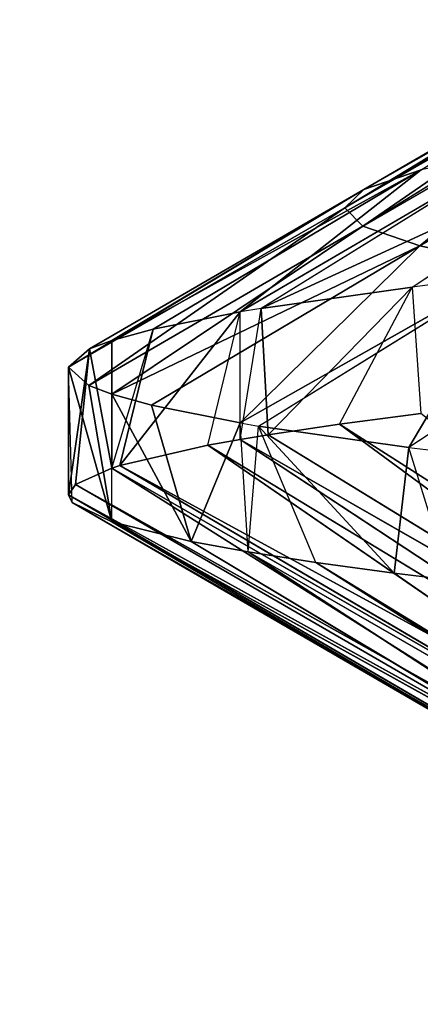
# Model space of a CAD drawing. Extents: x 186 to 416, y 0 to 124.
# Tile 104 of 256: x 243.694 to 243.969, y 37.851 to 38.526. Entities that reach past the tile are written whole.
import ezdxf

# ---------------------------------------------------------------- set-up
doc = ezdxf.new("R2010")
doc.units = 0
doc.header["$LTSCALE"] = 25.4
doc.layers.get('0').update_dxf_attribs({"color": 13, "linetype": 'CONTINUOUS'})

# ---------------------------------------------------------------- blocks, each defined once
blk = doc.blocks.new('PILLS-I-PLAFON-8266-8272_0')
at = {"color": 250}
for p, q in [((58.91125, 52.03465, 85.91583), (58.88557, 51.98875, 85.91898)), ((58.83566, 51.89007, 86.01308), (58.89156, 51.99973, 86.00573)), ((58.88557, 51.98875, 85.91898), (58.89156, 51.99973, 86.00573)), ((58.88557, 51.98875, 85.91898), (58.78197, 51.76482, 85.93368)), ((58.88557, 51.98875, 85.91898), (58.78197, 51.76482, 85.93368)), ((58.7869, 51.77741, 86.02038), (58.88557, 51.98875, 85.91898)), ((58.83566, 51.89007, 86.01308), (58.88557, 51.98875, 85.91898)), ((58.88557, 51.98875, 85.91898), (59.05213, 51.89848, 85.8096)), ((59.05213, 51.89848, 85.8096), (58.78197, 51.76482, 85.93368)), ((59.05213, 51.89848, 85.8096), (58.78197, 51.76482, 85.93368)), ((58.7869, 51.77741, 86.02038), (58.83566, 51.89007, 86.01308)), ((59.14239, 51.64597, 86.23849), (58.83566, 51.89007, 86.01308)), ((59.14239, 51.64597, 86.23849), (58.83566, 51.89007, 86.01308)), ((59.17847, 51.72872, 86.23183), (58.83566, 51.89007, 86.01308)), ((59.17847, 51.72872, 86.23183), (58.83566, 51.89007, 86.01308)), ((58.7676, 51.72658, 86.02359), (58.7869, 51.77741, 86.02038)), ((58.7869, 51.77741, 86.02038), (58.78197, 51.76482, 85.93368)), ((59.14239, 51.64597, 86.23849), (58.7869, 51.77741, 86.02038)), ((59.14239, 51.64597, 86.23849), (58.7869, 51.77741, 86.02038)), ((58.7676, 51.72658, 86.02359), (58.78197, 51.76482, 85.93368)), ((58.78197, 51.76482, 85.93368), (58.7676, 51.72658, 85.93609)), ((58.95859, 51.69631, 85.8243), (58.78197, 51.76482, 85.93368)), ((58.68519, 51.42844, 86.0415), (58.7676, 51.72658, 85.93609)), ((58.68519, 51.42844, 86.0415), (58.7676, 51.72658, 85.93609)), ((58.7676, 51.72658, 85.93609), (58.70805, 51.53191, 85.94796)), ((58.7676, 51.72658, 85.93609), (58.70805, 51.53191, 85.94796)), ((58.74551, 51.66245, 86.02757), (58.7676, 51.72658, 85.93609)), ((58.74551, 51.66245, 86.02757), (58.7676, 51.72658, 86.02359)), ((58.7676, 51.72658, 86.02359), (58.7676, 51.72658, 85.93609)), ((59.10584, 51.54532, 86.24632), (58.7676, 51.72658, 86.02359)), ((59.10584, 51.54532, 86.24632), (58.7676, 51.72658, 86.02359)), ((59.14239, 51.64597, 86.23849), (58.7676, 51.72658, 86.02359)), ((59.14239, 51.64597, 86.23849), (58.7676, 51.72658, 86.02359)), ((58.95859, 51.69631, 85.8243), (58.7676, 51.72658, 85.93609)), ((58.89185, 51.48603, 85.83858), (58.7676, 51.72658, 85.93609)), ((58.89185, 51.48603, 85.83858), (58.7676, 51.72658, 85.93609)), ((58.68519, 51.42844, 86.0415), (58.74551, 51.66245, 86.02757)), ((58.68519, 51.42844, 86.0415), (58.74551, 51.66245, 86.02757)), ((59.07488, 51.43703, 86.25443), (58.74551, 51.66245, 86.02757)), ((59.07488, 51.43703, 86.25443), (58.74551, 51.66245, 86.02757)), ((59.10584, 51.54532, 86.24632), (58.74551, 51.66245, 86.02757)), ((59.10584, 51.54532, 86.24632), (58.74551, 51.66245, 86.02757)), ((58.67962, 51.39826, 86.04324), (58.70805, 51.53191, 85.94796)), ((58.70805, 51.53191, 85.94796), (58.67962, 51.39825, 85.95573)), ((58.70805, 51.53191, 85.94796), (58.67962, 51.39825, 85.95573)), ((58.68519, 51.42844, 86.0415), (58.70805, 51.53191, 85.94796)), ((58.89185, 51.48603, 85.83858), (58.70805, 51.53191, 85.94796)), ((58.89185, 51.48603, 85.83858), (58.70805, 51.53191, 85.94796)), ((58.67962, 51.39825, 85.95573), (58.89185, 51.48603, 85.83858)), ((58.67962, 51.39825, 85.95573), (58.89185, 51.48603, 85.83858)), ((58.89185, 51.48603, 85.83858), (58.8524, 51.27283, 85.85213)), ((58.89185, 51.48603, 85.83858), (58.8524, 51.27283, 85.85213)), ((59.07488, 51.43703, 86.25443), (58.68519, 51.42844, 86.0415)), ((59.07488, 51.43703, 86.25443), (58.68519, 51.42844, 86.0415)), ((58.67962, 51.39826, 86.04324), (58.68519, 51.42844, 86.0415)), ((59.05724, 51.35678, 86.26025), (58.68519, 51.42844, 86.0415)), ((59.05724, 51.35678, 86.26025), (58.68519, 51.42844, 86.0415)), ((58.65461, 51.19371, 86.05458), (58.67962, 51.39826, 86.04324)), ((58.65461, 51.19371, 86.05458), (58.67962, 51.39826, 86.04324)), ((58.66435, 51.29578, 85.9615), (58.67962, 51.39826, 86.04324)), ((58.67962, 51.39825, 85.95573), (58.66435, 51.29578, 85.9615)), ((58.67962, 51.39826, 86.04324), (58.67962, 51.39825, 85.95573)), ((59.03761, 51.22495, 86.26945), (58.67962, 51.39826, 86.04324)), ((59.03761, 51.22495, 86.26945), (58.67962, 51.39826, 86.04324)), ((59.05724, 51.35678, 86.26025), (58.67962, 51.39826, 86.04324)), ((59.05724, 51.35678, 86.26025), (58.67962, 51.39826, 86.04324)), ((58.67962, 51.39825, 85.95573), (58.8524, 51.27283, 85.85213)), ((58.67962, 51.39825, 85.95573), (58.8524, 51.27283, 85.85213)), ((58.8524, 51.27283, 85.85213), (59.05451, 51.34224, 85.73629)), ((58.8524, 51.27283, 85.85213), (59.05451, 51.34224, 85.73629)), ((58.65, 51.05964, 86.06166), (58.66435, 51.29578, 85.9615)), ((58.66435, 51.29578, 85.9615), (58.65, 51.06195, 85.97404)), ((58.65, 51.05964, 86.06166), (58.66435, 51.29578, 85.9615)), ((58.66435, 51.29578, 85.9615), (58.65, 51.06195, 85.97404)), ((58.65461, 51.19371, 86.05458), (58.66435, 51.29578, 85.9615)), ((58.65461, 51.19371, 86.05458), (58.66435, 51.29578, 85.9615)), ((58.66435, 51.29578, 85.9615), (58.8524, 51.27283, 85.85213)), ((58.66435, 51.29578, 85.9615), (58.8524, 51.27283, 85.85213)), ((58.8524, 51.27283, 85.85213), (58.65, 51.06195, 85.97404)), ((58.8524, 51.27283, 85.85213), (58.65, 51.06195, 85.97404)), ((58.83944, 51.06172, 85.86467), (58.8524, 51.27283, 85.85213)), ((58.83944, 51.06172, 85.86467), (58.8524, 51.27283, 85.85213)), ((59.04045, 51.24989, 85.74275), (58.8524, 51.27283, 85.85213)), ((59.04045, 51.24989, 85.74275), (58.8524, 51.27283, 85.85213)), ((59.04045, 51.24989, 85.74275), (58.83944, 51.06172, 85.86467)), ((59.04045, 51.24989, 85.74275), (58.83944, 51.06172, 85.86467)), ((59.03761, 51.22495, 86.26945), (58.65461, 51.19371, 86.05458)), ((59.03761, 51.22495, 86.26945), (58.65461, 51.19371, 86.05458)), ((58.65, 51.05964, 86.06166), (58.65461, 51.19371, 86.05458)), ((58.65, 51.05964, 86.06166), (58.65461, 51.19371, 86.05458)), ((59.0326, 51.16766, 86.27333), (58.65461, 51.19371, 86.05458)), ((59.0326, 51.16766, 86.27333), (58.65461, 51.19371, 86.05458)), ((59.0326, 51.16766, 86.27333), (58.65, 51.05964, 86.06166)), ((59.0326, 51.16766, 86.27333), (58.65, 51.05964, 86.06166)), ((59.03049, 51.13077, 85.75078), (58.83944, 51.06172, 85.86467)), ((59.03049, 51.13077, 85.75078), (58.83944, 51.06172, 85.86467)), ((58.67962, 50.72104, 86.08009), (58.65, 51.06195, 85.97404)), ((58.65, 51.06195, 85.97404), (58.66378, 50.82821, 85.98656)), ((58.65244, 50.96216, 86.06679), (58.65, 51.06195, 85.97404)), ((58.67962, 50.72104, 86.08009), (58.65, 51.06195, 85.97404)), ((58.65, 51.05964, 86.06166), (58.65, 51.06195, 85.97404)), ((58.83944, 51.06172, 85.86467), (58.65, 51.06195, 85.97404)), ((58.83944, 51.06172, 85.86467), (58.65, 51.06195, 85.97404)), ((58.65, 51.06195, 85.97404), (58.66378, 50.82821, 85.98656)), ((58.83944, 51.06172, 85.86467), (58.66378, 50.82821, 85.98656)), ((58.83944, 51.06172, 85.86467), (58.66378, 50.82821, 85.98656)), ((59.02888, 51.0615, 85.75529), (58.83944, 51.06172, 85.86467)), ((59.02888, 51.0615, 85.75529), (58.83944, 51.06172, 85.86467)), ((58.85188, 50.8507, 85.87719), (58.83944, 51.06172, 85.86467)), ((58.85188, 50.8507, 85.87719), (58.83944, 51.06172, 85.86467)), ((59.02888, 51.0615, 85.75529), (58.85188, 50.8507, 85.87719)), ((59.02888, 51.0615, 85.75529), (58.85188, 50.8507, 85.87719)), ((59.0295, 51.01552, 86.28327), (58.65, 51.05964, 86.06166)), ((58.65244, 50.96216, 86.06679), (58.65, 51.05964, 86.06166)), ((59.0295, 51.01552, 86.28327), (58.65, 51.05964, 86.06166)), ((59.0295, 51.01552, 86.28327), (58.65244, 50.96216, 86.06679)), ((59.0295, 51.01552, 86.28327), (58.65244, 50.96216, 86.06679)), ((59.03085, 50.9811, 86.28554), (58.65244, 50.96216, 86.06679)), ((59.03085, 50.9811, 86.28554), (58.65244, 50.96216, 86.06679)), ((58.67962, 50.72104, 86.08009), (58.65244, 50.96216, 86.06679)), ((59.0518, 50.79227, 86.29846), (58.65244, 50.96216, 86.06679)), ((58.67962, 50.72104, 86.08009), (58.65244, 50.96216, 86.06679)), ((59.0518, 50.79227, 86.29846), (58.65244, 50.96216, 86.06679)), ((59.03496, 50.92162, 85.76452), (58.85188, 50.8507, 85.87719)), ((58.85188, 50.8507, 85.87719), (59.03999, 50.87318, 85.76781)), ((59.03999, 50.87318, 85.76781), (58.8908, 50.6375, 85.89072)), ((59.03999, 50.87318, 85.76781), (58.8908, 50.6375, 85.89072)), ((58.85188, 50.8507, 85.87719), (58.66378, 50.82821, 85.98656)), ((58.85188, 50.8507, 85.87719), (58.66378, 50.82821, 85.98656)), ((58.85188, 50.8507, 85.87719), (58.67962, 50.72102, 85.99259)), ((58.85188, 50.8507, 85.87719), (58.67962, 50.72102, 85.99259)), ((58.8908, 50.6375, 85.89072), (58.85188, 50.8507, 85.87719)), ((58.8908, 50.6375, 85.89072), (58.85188, 50.8507, 85.87719)), ((58.67962, 50.72104, 86.08009), (58.66378, 50.82821, 85.98656)), ((58.66378, 50.82821, 85.98656), (58.67962, 50.72102, 85.99259)), ((59.0518, 50.79227, 86.29846), (58.67962, 50.72104, 86.08009)), ((59.0518, 50.79227, 86.29846), (58.67962, 50.72104, 86.08009)), ((58.73405, 50.49331, 86.09352), (58.67962, 50.72104, 86.08009)), ((58.67962, 50.72104, 86.08009), (58.67962, 50.72102, 85.99259)), ((59.0998, 50.59293, 86.31306), (58.67962, 50.72104, 86.08009)), ((58.73405, 50.49331, 86.09352), (58.67962, 50.72104, 86.08009)), ((59.0998, 50.59293, 86.31306), (58.67962, 50.72104, 86.08009)), ((58.73405, 50.49331, 86.09352), (58.67962, 50.72102, 85.99259)), ((58.67962, 50.72102, 85.99259), (58.70688, 50.59208, 86.00009)), ((58.73405, 50.49331, 86.09352), (58.67962, 50.72102, 85.99259)), ((58.8908, 50.6375, 85.89072), (58.67962, 50.72102, 85.99259)), ((58.8908, 50.6375, 85.89072), (58.67962, 50.72102, 85.99259)), ((58.67962, 50.72102, 85.99259), (58.70688, 50.59208, 86.00009)), ((59.06837, 50.70959, 85.77939), (58.8908, 50.6375, 85.89072)), ((58.8908, 50.6375, 85.89072), (59.07472, 50.68292, 85.78134)), ((58.8908, 50.6375, 85.89072), (58.70688, 50.59208, 86.00009)), ((58.8908, 50.6375, 85.89072), (58.70688, 50.59208, 86.00009)), ((58.7676, 50.3927, 86.01224), (58.8908, 50.6375, 85.89072)), ((58.7676, 50.3927, 86.01224), (58.8908, 50.6375, 85.89072)), ((58.8908, 50.6375, 85.89072), (58.95699, 50.42711, 85.90498)), ((58.8908, 50.6375, 85.89072), (58.95699, 50.42711, 85.90498)), ((58.73405, 50.49331, 86.09352), (58.70688, 50.59208, 86.00009)), ((58.70688, 50.59208, 86.00009), (58.7676, 50.3927, 86.01224)), ((58.73405, 50.49331, 86.09352), (58.70688, 50.59208, 86.00009)), ((58.70688, 50.59208, 86.00009), (58.7676, 50.3927, 86.01224)), ((59.0998, 50.59293, 86.31306), (58.73405, 50.49331, 86.09352)), ((59.0998, 50.59293, 86.31306), (58.73405, 50.49331, 86.09352)), ((59.0998, 50.59293, 86.31306), (58.7731, 50.37777, 86.10068)), ((59.0998, 50.59293, 86.31306), (58.7731, 50.37777, 86.10068)), ((58.73405, 50.49331, 86.09352), (58.7676, 50.3927, 86.01224)), ((58.7731, 50.37777, 86.10068), (58.73405, 50.49331, 86.09352)), ((58.7676, 50.3927, 86.01224), (58.95699, 50.42711, 85.90498)), ((58.7802, 50.35904, 86.01436), (58.95699, 50.42711, 85.90498)), ((58.95699, 50.42711, 85.90498), (58.88322, 50.13488, 86.02905)), ((58.95699, 50.42711, 85.90498), (58.88322, 50.13488, 86.02905)), ((59.1655, 50.41884, 86.3267), (58.7731, 50.37777, 86.10068)), ((59.1655, 50.41884, 86.3267), (58.7731, 50.37777, 86.10068)), ((59.1655, 50.41884, 86.3267), (58.81956, 50.26431, 86.10795)), ((59.1655, 50.41884, 86.3267), (58.81956, 50.26431, 86.10795)), ((58.7731, 50.37777, 86.10068), (58.7676, 50.3927, 86.01224)), ((58.7676, 50.3927, 86.01224), (58.7802, 50.35904, 86.01436)), ((59.18003, 50.38726, 86.32926), (58.81956, 50.26431, 86.10795)), ((59.18003, 50.38726, 86.32926), (58.81956, 50.26431, 86.10795)), ((59.18003, 50.38726, 86.32926), (58.87325, 50.15364, 86.11529)), ((59.18003, 50.38726, 86.32926), (58.87325, 50.15364, 86.11529)), ((58.7731, 50.37777, 86.10068), (58.7802, 50.35904, 86.01436)), ((58.81956, 50.26431, 86.10795), (58.7731, 50.37777, 86.10068)), ((58.81956, 50.26431, 86.10795), (58.7802, 50.35904, 86.01436)), ((58.87325, 50.15364, 86.11529), (58.7802, 50.35904, 86.01436)), ((58.7802, 50.35904, 86.01436), (58.88322, 50.13488, 86.02905)), ((58.7802, 50.35904, 86.01436), (58.88322, 50.13488, 86.02905)), ((58.87325, 50.15364, 86.11529), (58.81956, 50.26431, 86.10795)), ((59.05001, 50.22472, 85.91968), (58.88322, 50.13488, 86.02905)), ((58.87325, 50.15364, 86.11529), (58.88322, 50.13488, 86.02905)), ((58.91125, 50.08463, 86.12), (58.87325, 50.15364, 86.11529)), ((58.91125, 50.08463, 86.12), (58.88322, 50.13488, 86.02905)), ((58.88322, 50.13488, 86.02905), (58.91124, 50.08464, 86.03249))]:
    blk.add_line(p, q, dxfattribs=at)
mesh = blk.add_polyface(dxfattribs=at)
corners = [(59.17847, 51.72872, 86.23183), (58.89156, 51.99973, 86.00573), (58.83566, 51.89007, 86.01308)]
mesh.append_faces([[corners[k] for k in face] for face in [(0, 1, 2)]], dxfattribs={"color": 250})
mesh = blk.add_polyface(dxfattribs=at)
corners = [(58.88557, 51.98875, 85.91898), (58.78197, 51.76482, 85.93368), (58.7869, 51.77741, 86.02038)]
mesh.append_faces([[corners[k] for k in face] for face in [(0, 1, 2)]], dxfattribs={"color": 250})
mesh = blk.add_polyface(dxfattribs=at)
corners = [(59.05213, 51.89848, 85.8096), (58.78197, 51.76482, 85.93368), (58.88557, 51.98875, 85.91898)]
mesh.append_faces([[corners[k] for k in face] for face in [(0, 1, 2)]], dxfattribs={"color": 250})
mesh = blk.add_polyface(dxfattribs=at)
corners = [(59.05213, 51.89848, 85.8096), (58.95859, 51.69631, 85.8243), (58.78197, 51.76482, 85.93368)]
mesh.append_faces([[corners[k] for k in face] for face in [(0, 1, 2)]], dxfattribs={"color": 250})
mesh = blk.add_polyface(dxfattribs=at)
corners = [(59.14239, 51.64597, 86.23849), (58.83566, 51.89007, 86.01308), (58.7869, 51.77741, 86.02038)]
mesh.append_faces([[corners[k] for k in face] for face in [(0, 1, 2)]], dxfattribs={"color": 250})
mesh = blk.add_polyface(dxfattribs=at)
corners = [(59.17847, 51.72872, 86.23183), (58.83566, 51.89007, 86.01308), (59.14239, 51.64597, 86.23849)]
mesh.append_faces([[corners[k] for k in face] for face in [(0, 1, 2)]], dxfattribs={"color": 250})
mesh = blk.add_polyface(dxfattribs=at)
corners = [(59.14239, 51.64597, 86.23849), (58.7869, 51.77741, 86.02038), (58.7676, 51.72658, 86.02359)]
mesh.append_faces([[corners[k] for k in face] for face in [(0, 1, 2)]], dxfattribs={"color": 250})
mesh = blk.add_polyface(dxfattribs=at)
corners = [(58.7676, 51.72658, 85.93609), (58.70805, 51.53191, 85.94796), (58.68519, 51.42844, 86.0415)]
mesh.append_faces([[corners[k] for k in face] for face in [(0, 1, 2)]], dxfattribs={"color": 250})
mesh = blk.add_polyface(dxfattribs=at)
corners = [(58.7676, 51.72658, 85.93609), (58.68519, 51.42844, 86.0415), (58.74551, 51.66245, 86.02757)]
mesh.append_faces([[corners[k] for k in face] for face in [(0, 1, 2)]], dxfattribs={"color": 250})
mesh = blk.add_polyface(dxfattribs=at)
corners = [(58.89185, 51.48603, 85.83858), (58.70805, 51.53191, 85.94796), (58.7676, 51.72658, 85.93609)]
mesh.append_faces([[corners[k] for k in face] for face in [(0, 1, 2)]], dxfattribs={"color": 250})
mesh = blk.add_polyface(dxfattribs=at)
corners = [(59.10584, 51.54532, 86.24632), (58.7676, 51.72658, 86.02359), (58.74551, 51.66245, 86.02757)]
mesh.append_faces([[corners[k] for k in face] for face in [(0, 1, 2)]], dxfattribs={"color": 250})
mesh = blk.add_polyface(dxfattribs=at)
corners = [(59.14239, 51.64597, 86.23849), (58.7676, 51.72658, 86.02359), (59.10584, 51.54532, 86.24632)]
mesh.append_faces([[corners[k] for k in face] for face in [(0, 1, 2)]], dxfattribs={"color": 250})
mesh = blk.add_polyface(dxfattribs=at)
corners = [(58.95859, 51.69631, 85.8243), (58.89185, 51.48603, 85.83858), (58.7676, 51.72658, 85.93609)]
mesh.append_faces([[corners[k] for k in face] for face in [(0, 1, 2)]], dxfattribs={"color": 250})
mesh = blk.add_polyface(dxfattribs=at)
corners = [(59.07488, 51.43703, 86.25443), (58.74551, 51.66245, 86.02757), (58.68519, 51.42844, 86.0415)]
mesh.append_faces([[corners[k] for k in face] for face in [(0, 1, 2)]], dxfattribs={"color": 250})
mesh = blk.add_polyface(dxfattribs=at)
corners = [(59.10584, 51.54532, 86.24632), (58.74551, 51.66245, 86.02757), (59.07488, 51.43703, 86.25443)]
mesh.append_faces([[corners[k] for k in face] for face in [(0, 1, 2)]], dxfattribs={"color": 250})
mesh = blk.add_polyface(dxfattribs=at)
corners = [(58.70805, 51.53191, 85.94796), (58.67962, 51.39825, 85.95573), (58.67962, 51.39826, 86.04324)]
mesh.append_faces([[corners[k] for k in face] for face in [(0, 1, 2)]], dxfattribs={"color": 250})
mesh = blk.add_polyface(dxfattribs=at)
corners = [(58.89185, 51.48603, 85.83858), (58.67962, 51.39825, 85.95573), (58.70805, 51.53191, 85.94796)]
mesh.append_faces([[corners[k] for k in face] for face in [(0, 1, 2)]], dxfattribs={"color": 250})
mesh = blk.add_polyface(dxfattribs=at)
corners = [(58.89185, 51.48603, 85.83858), (58.8524, 51.27283, 85.85213), (58.67962, 51.39825, 85.95573)]
mesh.append_faces([[corners[k] for k in face] for face in [(0, 1, 2)]], dxfattribs={"color": 250})
mesh = blk.add_polyface(dxfattribs=at)
corners = [(59.05451, 51.34224, 85.73629), (58.8524, 51.27283, 85.85213), (58.89185, 51.48603, 85.83858)]
mesh.append_faces([[corners[k] for k in face] for face in [(0, 1, 2)]], dxfattribs={"color": 250})
mesh = blk.add_polyface(dxfattribs=at)
corners = [(59.07488, 51.43703, 86.25443), (58.68519, 51.42844, 86.0415), (59.05724, 51.35678, 86.26025)]
mesh.append_faces([[corners[k] for k in face] for face in [(0, 1, 2)]], dxfattribs={"color": 250})
mesh = blk.add_polyface(dxfattribs=at)
corners = [(59.05724, 51.35678, 86.26025), (58.68519, 51.42844, 86.0415), (58.67962, 51.39826, 86.04324)]
mesh.append_faces([[corners[k] for k in face] for face in [(0, 1, 2)]], dxfattribs={"color": 250})
mesh = blk.add_polyface(dxfattribs=at)
corners = [(58.67962, 51.39826, 86.04324), (58.66435, 51.29578, 85.9615), (58.65461, 51.19371, 86.05458)]
mesh.append_faces([[corners[k] for k in face] for face in [(0, 1, 2)]], dxfattribs={"color": 250})
mesh = blk.add_polyface(dxfattribs=at)
corners = [(59.03761, 51.22495, 86.26945), (58.67962, 51.39826, 86.04324), (58.65461, 51.19371, 86.05458)]
mesh.append_faces([[corners[k] for k in face] for face in [(0, 1, 2)]], dxfattribs={"color": 250})
mesh = blk.add_polyface(dxfattribs=at)
corners = [(58.8524, 51.27283, 85.85213), (58.66435, 51.29578, 85.9615), (58.67962, 51.39825, 85.95573)]
mesh.append_faces([[corners[k] for k in face] for face in [(0, 1, 2)]], dxfattribs={"color": 250})
mesh = blk.add_polyface(dxfattribs=at)
corners = [(59.05724, 51.35678, 86.26025), (58.67962, 51.39826, 86.04324), (59.03761, 51.22495, 86.26945)]
mesh.append_faces([[corners[k] for k in face] for face in [(0, 1, 2)]], dxfattribs={"color": 250})
mesh = blk.add_polyface(dxfattribs=at)
corners = [(59.05451, 51.34224, 85.73629), (59.04045, 51.24989, 85.74275), (58.8524, 51.27283, 85.85213)]
mesh.append_faces([[corners[k] for k in face] for face in [(0, 1, 2)]], dxfattribs={"color": 250})
mesh = blk.add_polyface(dxfattribs=at)
corners = [(58.66435, 51.29578, 85.9615), (58.65, 51.06195, 85.97404), (58.65, 51.05964, 86.06166)]
mesh.append_faces([[corners[k] for k in face] for face in [(0, 1, 2)]], dxfattribs={"color": 250})
mesh = blk.add_polyface(dxfattribs=at)
corners = [(58.66435, 51.29578, 85.9615), (58.65, 51.05964, 86.06166), (58.65461, 51.19371, 86.05458)]
mesh.append_faces([[corners[k] for k in face] for face in [(0, 1, 2)]], dxfattribs={"color": 250})
mesh = blk.add_polyface(dxfattribs=at)
corners = [(58.8524, 51.27283, 85.85213), (58.65, 51.06195, 85.97404), (58.66435, 51.29578, 85.9615)]
mesh.append_faces([[corners[k] for k in face] for face in [(0, 1, 2)]], dxfattribs={"color": 250})
mesh = blk.add_polyface(dxfattribs=at)
corners = [(58.8524, 51.27283, 85.85213), (58.83944, 51.06172, 85.86467), (58.65, 51.06195, 85.97404)]
mesh.append_faces([[corners[k] for k in face] for face in [(0, 1, 2)]], dxfattribs={"color": 250})
mesh = blk.add_polyface(dxfattribs=at)
corners = [(59.04045, 51.24989, 85.74275), (58.83944, 51.06172, 85.86467), (58.8524, 51.27283, 85.85213)]
mesh.append_faces([[corners[k] for k in face] for face in [(0, 1, 2)]], dxfattribs={"color": 250})
mesh = blk.add_polyface(dxfattribs=at)
corners = [(59.04045, 51.24989, 85.74275), (59.03049, 51.13077, 85.75078), (58.83944, 51.06172, 85.86467)]
mesh.append_faces([[corners[k] for k in face] for face in [(0, 1, 2)]], dxfattribs={"color": 250})
mesh = blk.add_polyface(dxfattribs=at)
corners = [(59.03761, 51.22495, 86.26945), (58.65461, 51.19371, 86.05458), (59.0326, 51.16766, 86.27333)]
mesh.append_faces([[corners[k] for k in face] for face in [(0, 1, 2)]], dxfattribs={"color": 250})
mesh = blk.add_polyface(dxfattribs=at)
corners = [(59.0326, 51.16766, 86.27333), (58.65461, 51.19371, 86.05458), (58.65, 51.05964, 86.06166)]
mesh.append_faces([[corners[k] for k in face] for face in [(0, 1, 2)]], dxfattribs={"color": 250})
mesh = blk.add_polyface(dxfattribs=at)
corners = [(59.0326, 51.16766, 86.27333), (58.65, 51.05964, 86.06166), (59.0295, 51.01552, 86.28327)]
mesh.append_faces([[corners[k] for k in face] for face in [(0, 1, 2)]], dxfattribs={"color": 250})
mesh = blk.add_polyface(dxfattribs=at)
corners = [(59.03049, 51.13077, 85.75078), (59.02888, 51.0615, 85.75529), (58.83944, 51.06172, 85.86467)]
mesh.append_faces([[corners[k] for k in face] for face in [(0, 1, 2)]], dxfattribs={"color": 250})
mesh = blk.add_polyface(dxfattribs=at)
corners = [(58.65, 51.06195, 85.97404), (58.66378, 50.82821, 85.98656), (58.67962, 50.72104, 86.08009)]
mesh.append_faces([[corners[k] for k in face] for face in [(0, 1, 2)]], dxfattribs={"color": 250})
mesh = blk.add_polyface(dxfattribs=at)
corners = [(58.65, 51.06195, 85.97404), (58.67962, 50.72104, 86.08009), (58.65244, 50.96216, 86.06679)]
mesh.append_faces([[corners[k] for k in face] for face in [(0, 1, 2)]], dxfattribs={"color": 250})
mesh = blk.add_polyface(dxfattribs=at)
corners = [(58.83944, 51.06172, 85.86467), (58.66378, 50.82821, 85.98656), (58.65, 51.06195, 85.97404)]
mesh.append_faces([[corners[k] for k in face] for face in [(0, 1, 2)]], dxfattribs={"color": 250})
mesh = blk.add_polyface(dxfattribs=at)
corners = [(58.85188, 50.8507, 85.87719), (58.66378, 50.82821, 85.98656), (58.83944, 51.06172, 85.86467)]
mesh.append_faces([[corners[k] for k in face] for face in [(0, 1, 2)]], dxfattribs={"color": 250})
mesh = blk.add_polyface(dxfattribs=at)
corners = [(59.02888, 51.0615, 85.75529), (58.85188, 50.8507, 85.87719), (58.83944, 51.06172, 85.86467)]
mesh.append_faces([[corners[k] for k in face] for face in [(0, 1, 2)]], dxfattribs={"color": 250})
mesh = blk.add_polyface(dxfattribs=at)
corners = [(59.03496, 50.92162, 85.76452), (58.85188, 50.8507, 85.87719), (59.02888, 51.0615, 85.75529)]
mesh.append_faces([[corners[k] for k in face] for face in [(0, 1, 2)]], dxfattribs={"color": 250})
mesh = blk.add_polyface(dxfattribs=at)
corners = [(59.0295, 51.01552, 86.28327), (58.65, 51.05964, 86.06166), (58.65244, 50.96216, 86.06679)]
mesh.append_faces([[corners[k] for k in face] for face in [(0, 1, 2)]], dxfattribs={"color": 250})
mesh = blk.add_polyface(dxfattribs=at)
corners = [(59.03085, 50.9811, 86.28554), (59.0295, 51.01552, 86.28327), (58.65244, 50.96216, 86.06679)]
mesh.append_faces([[corners[k] for k in face] for face in [(0, 1, 2)]], dxfattribs={"color": 250})
mesh = blk.add_polyface(dxfattribs=at)
corners = [(59.0518, 50.79227, 86.29846), (59.03085, 50.9811, 86.28554), (58.65244, 50.96216, 86.06679)]
mesh.append_faces([[corners[k] for k in face] for face in [(0, 1, 2)]], dxfattribs={"color": 250})
mesh = blk.add_polyface(dxfattribs=at)
corners = [(59.0518, 50.79227, 86.29846), (58.65244, 50.96216, 86.06679), (58.67962, 50.72104, 86.08009)]
mesh.append_faces([[corners[k] for k in face] for face in [(0, 1, 2)]], dxfattribs={"color": 250})
mesh = blk.add_polyface(dxfattribs=at)
corners = [(59.03999, 50.87318, 85.76781), (58.8908, 50.6375, 85.89072), (58.85188, 50.8507, 85.87719)]
mesh.append_faces([[corners[k] for k in face] for face in [(0, 1, 2)]], dxfattribs={"color": 250})
mesh = blk.add_polyface(dxfattribs=at)
corners = [(59.06837, 50.70959, 85.77939), (58.8908, 50.6375, 85.89072), (59.03999, 50.87318, 85.76781)]
mesh.append_faces([[corners[k] for k in face] for face in [(0, 1, 2)]], dxfattribs={"color": 250})
mesh = blk.add_polyface(dxfattribs=at)
corners = [(58.85188, 50.8507, 85.87719), (58.67962, 50.72102, 85.99259), (58.66378, 50.82821, 85.98656)]
mesh.append_faces([[corners[k] for k in face] for face in [(0, 1, 2)]], dxfattribs={"color": 250})
mesh = blk.add_polyface(dxfattribs=at)
corners = [(58.8908, 50.6375, 85.89072), (58.67962, 50.72102, 85.99259), (58.85188, 50.8507, 85.87719)]
mesh.append_faces([[corners[k] for k in face] for face in [(0, 1, 2)]], dxfattribs={"color": 250})
mesh = blk.add_polyface(dxfattribs=at)
corners = [(59.0998, 50.59293, 86.31306), (59.0518, 50.79227, 86.29846), (58.67962, 50.72104, 86.08009)]
mesh.append_faces([[corners[k] for k in face] for face in [(0, 1, 2)]], dxfattribs={"color": 250})
mesh = blk.add_polyface(dxfattribs=at)
corners = [(58.67962, 50.72104, 86.08009), (58.67962, 50.72102, 85.99259), (58.73405, 50.49331, 86.09352)]
mesh.append_faces([[corners[k] for k in face] for face in [(0, 1, 2)]], dxfattribs={"color": 250})
mesh = blk.add_polyface(dxfattribs=at)
corners = [(59.0998, 50.59293, 86.31306), (58.67962, 50.72104, 86.08009), (58.73405, 50.49331, 86.09352)]
mesh.append_faces([[corners[k] for k in face] for face in [(0, 1, 2)]], dxfattribs={"color": 250})
mesh = blk.add_polyface(dxfattribs=at)
corners = [(58.67962, 50.72102, 85.99259), (58.70688, 50.59208, 86.00009), (58.73405, 50.49331, 86.09352)]
mesh.append_faces([[corners[k] for k in face] for face in [(0, 1, 2)]], dxfattribs={"color": 250})
mesh = blk.add_polyface(dxfattribs=at)
corners = [(58.8908, 50.6375, 85.89072), (58.70688, 50.59208, 86.00009), (58.67962, 50.72102, 85.99259)]
mesh.append_faces([[corners[k] for k in face] for face in [(0, 1, 2)]], dxfattribs={"color": 250})
mesh = blk.add_polyface(dxfattribs=at)
corners = [(59.07472, 50.68292, 85.78134), (58.95699, 50.42711, 85.90498), (58.8908, 50.6375, 85.89072)]
mesh.append_faces([[corners[k] for k in face] for face in [(0, 1, 2)]], dxfattribs={"color": 250})
mesh = blk.add_polyface(dxfattribs=at)
corners = [(58.8908, 50.6375, 85.89072), (58.7676, 50.3927, 86.01224), (58.70688, 50.59208, 86.00009)]
mesh.append_faces([[corners[k] for k in face] for face in [(0, 1, 2)]], dxfattribs={"color": 250})
mesh = blk.add_polyface(dxfattribs=at)
corners = [(58.95699, 50.42711, 85.90498), (58.7676, 50.3927, 86.01224), (58.8908, 50.6375, 85.89072)]
mesh.append_faces([[corners[k] for k in face] for face in [(0, 1, 2)]], dxfattribs={"color": 250})
mesh = blk.add_polyface(dxfattribs=at)
corners = [(58.70688, 50.59208, 86.00009), (58.7676, 50.3927, 86.01224), (58.73405, 50.49331, 86.09352)]
mesh.append_faces([[corners[k] for k in face] for face in [(0, 1, 2)]], dxfattribs={"color": 250})
mesh = blk.add_polyface(dxfattribs=at)
corners = [(59.0998, 50.59293, 86.31306), (58.73405, 50.49331, 86.09352), (58.7731, 50.37777, 86.10068)]
mesh.append_faces([[corners[k] for k in face] for face in [(0, 1, 2)]], dxfattribs={"color": 250})
mesh = blk.add_polyface(dxfattribs=at)
corners = [(59.1655, 50.41884, 86.3267), (59.0998, 50.59293, 86.31306), (58.7731, 50.37777, 86.10068)]
mesh.append_faces([[corners[k] for k in face] for face in [(0, 1, 2)]], dxfattribs={"color": 250})
mesh = blk.add_polyface(dxfattribs=at)
corners = [(58.95699, 50.42711, 85.90498), (58.88322, 50.13488, 86.02905), (58.7802, 50.35904, 86.01436)]
mesh.append_faces([[corners[k] for k in face] for face in [(0, 1, 2)]], dxfattribs={"color": 250})
mesh = blk.add_polyface(dxfattribs=at)
corners = [(59.05001, 50.22472, 85.91968), (58.88322, 50.13488, 86.02905), (58.95699, 50.42711, 85.90498)]
mesh.append_faces([[corners[k] for k in face] for face in [(0, 1, 2)]], dxfattribs={"color": 250})
mesh = blk.add_polyface(dxfattribs=at)
corners = [(59.1655, 50.41884, 86.3267), (58.7731, 50.37777, 86.10068), (58.81956, 50.26431, 86.10795)]
mesh.append_faces([[corners[k] for k in face] for face in [(0, 1, 2)]], dxfattribs={"color": 250})
mesh = blk.add_polyface(dxfattribs=at)
corners = [(59.18003, 50.38726, 86.32926), (59.1655, 50.41884, 86.3267), (58.81956, 50.26431, 86.10795)]
mesh.append_faces([[corners[k] for k in face] for face in [(0, 1, 2)]], dxfattribs={"color": 250})
mesh = blk.add_polyface(dxfattribs=at)
corners = [(59.18003, 50.38726, 86.32926), (58.81956, 50.26431, 86.10795), (58.87325, 50.15364, 86.11529)]
mesh.append_faces([[corners[k] for k in face] for face in [(0, 1, 2)]], dxfattribs={"color": 250})
mesh = blk.add_polyface(dxfattribs=at)
corners = [(59.18003, 50.38726, 86.32926), (58.87325, 50.15364, 86.11529), (58.91125, 50.08463, 86.12)]
mesh.append_faces([[corners[k] for k in face] for face in [(0, 1, 2)]], dxfattribs={"color": 250})
mesh = blk.add_polyface(dxfattribs=at)
corners = [(58.7802, 50.35904, 86.01436), (58.88322, 50.13488, 86.02905), (58.87325, 50.15364, 86.11529)]
mesh.append_faces([[corners[k] for k in face] for face in [(0, 1, 2)]], dxfattribs={"color": 250})
mesh = blk.add_polyface(dxfattribs=at)
corners = [(77.6, 30.05964, 90.26167), (43.6, 30.05964, 0.26166), (43.6, 30.05964, 90.26167)]
mesh.append_faces([[corners[k] for k in face] for face in [(0, 1, 2)]], dxfattribs={"color": 250})
mesh = blk.add_polyface(dxfattribs=at)
corners = [(77.6, 30.05964, 90.26167), (77.6, 30.05964, 0.26166), (43.6, 30.05964, 0.26166)]
mesh.append_faces([[corners[k] for k in face] for face in [(0, 1, 2)]], dxfattribs={"color": 250})
mesh = blk.add_polyface(dxfattribs=at)
corners = [(40.6, 27.05964, 90.26167), (80.6, 27.05964, 0.26166), (80.6, 27.05964, 90.26167)]
mesh.append_faces([[corners[k] for k in face] for face in [(0, 1, 2)]], dxfattribs={"color": 250})
mesh = blk.add_polyface(dxfattribs=at)
corners = [(40.6, 27.05964, 90.26167), (40.6, 27.05964, 0.26166), (80.6, 27.05964, 0.26166)]
mesh.append_faces([[corners[k] for k in face] for face in [(0, 1, 2)]], dxfattribs={"color": 250})

msp = doc.modelspace()

# ---------------------------------------------------------------- block references
at = {"color": 0, "extrusion": (0, -1, -3.88578e-16)}
msp.add_blockref('PILLS-I-PLAFON-8266-8272_0', (185.07765, 1965.15091, -124.26167), dxfattribs=at)

doc.saveas('drawing.dxf')
